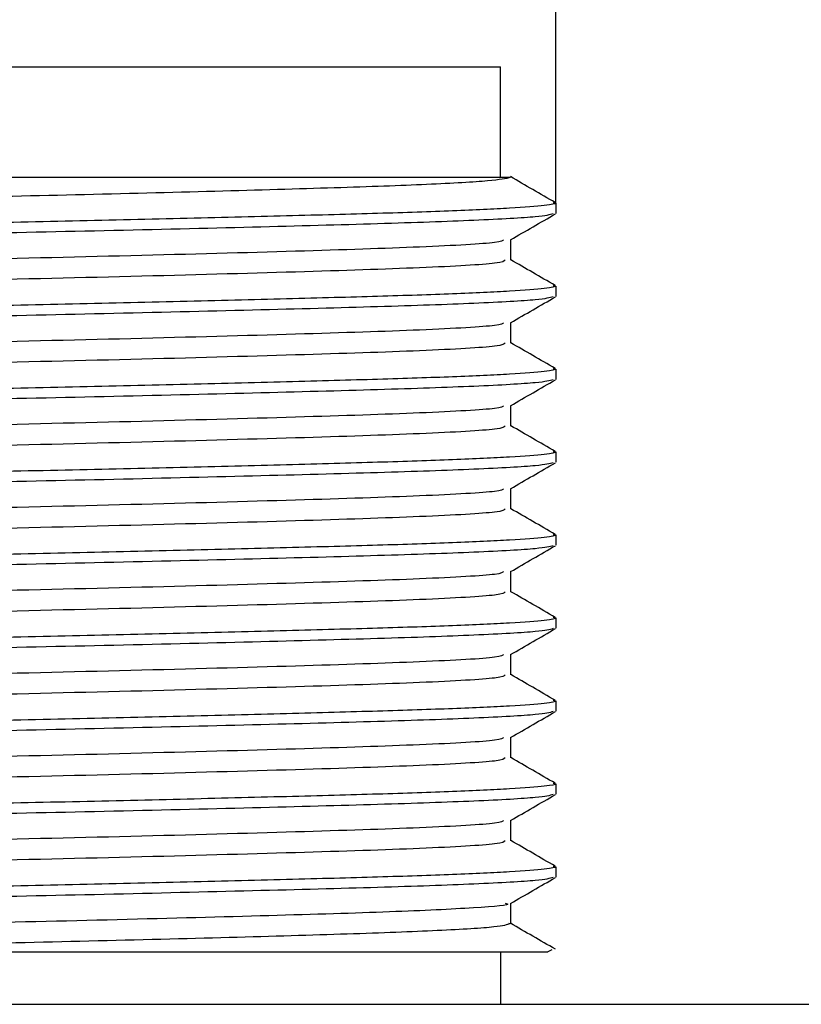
# Model space of a CAD drawing. Header units: millimetres. Extents: x 5 to 418, y 2 to 292.
# Tile 3 of 6: x 286.33 to 289.15, y 90.79 to 94.35. Entities that reach past the tile are written whole.
import ezdxf

# ---------------------------------------------------------------- set-up
doc = ezdxf.new("R2010")
doc.units = ezdxf.units.MM
doc.layers.add('SLD-0', color=7, linetype='Continuous')
doc.styles.add('SLDTEXTSTYLE0', font='TXT', dxfattribs={"width": 0.605})
doc.dimstyles.new('SLDDIMSTYLE2', dxfattribs={"dimtxt": 3.0819824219, "dimasz": 3.302, "dimexe": 0, "dimexo": 0.0625, "dimgap": 0.7704956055, "dimtad": 1, "dimlfac": 5, "dimrnd": 1e-09, "dimzin": 12, "dimdsep": 46, "dimtxsty": 'SLDTEXTSTYLE0', "dimsah": 1, "dimcen": 0.09, "dimadec": 0, "dimazin": 3, "dimtfac": 1, "dimtmove": 0, "dimatfit": 0, "dimfxl": 1, "dimfrac": 2, "dimtolj": 1, "dimtzin": 12, "dimarcsym": 0})

# ---------------------------------------------------------------- blocks, each defined once
blk = doc.blocks.new('_D_5')
at = {"layer": 'SLD-0', "color": 7}
for p, q in [((283.8642826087, 93.5356251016), (283.8642826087, 99.4129883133)), ((288.2642826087, 93.6856251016), (288.2642826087, 99.4129883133)), ((283.8642826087, 98.4129883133), (277.5142826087, 98.4129883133)), ((283.8642826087, 98.4129883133), (288.2642826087, 98.4129883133)), ((288.2642826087, 98.4129883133), (294.6142826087, 98.4129883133))]:
    blk.add_line(p, q, dxfattribs=at)
for points in [[(283.8642826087, 98.4129883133), (280.5622826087, 98.9209883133), (280.5622826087, 97.9049883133)], [(288.2642826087, 98.4129883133), (291.5662826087, 97.9049883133), (291.5662826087, 98.9209883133)]]:
    blk.add_solid(points, dxfattribs=at)
at = {"layer": 'SLD-0', "color": 7, "char_height": 3.175, "attachment_point": 1, "style": 'SLDTEXTSTYLE0'}
for s, insert in [('22', (285.4763195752, 102.505778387)), ('M', (281.9485418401, 102.505778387))]:
    blk.add_mtext(s, dxfattribs=dict(at, insert=insert))

msp = doc.modelspace()

# ---------------------------------------------------------------- linework, layer by layer
at = {"color": 7, "linetype": 'Continuous', "lineweight": 25}
for p, q in [((284.0642826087, 94.1781251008), (288.0642826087, 94.1781251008)), ((288.0642826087, 93.7781251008), (288.0642826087, 94.1781251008)), ((288.2554536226, 93.6874291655), (288.2642826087, 93.6856251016)), ((288.2642826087, 93.6856251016), (288.2642826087, 93.6481251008)), ((288.101902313, 93.4794078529), (288.101902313, 93.5535052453)), ((288.2546436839, 93.3875946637), (288.2642826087, 93.3856251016)), ((288.2642826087, 93.3856251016), (288.2642826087, 93.3481251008)), ((288.101902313, 93.1794078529), (288.101902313, 93.2535052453)), ((288.2546436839, 93.0875946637), (288.2642826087, 93.0856251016)), ((288.2642826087, 93.0856251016), (288.2642826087, 93.0481251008)), ((288.101902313, 92.8794078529), (288.101902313, 92.9535052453)), ((288.2546436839, 92.7875946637), (288.2642826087, 92.7856251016)), ((288.2642826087, 92.7856251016), (288.2642826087, 92.7481251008)), ((288.101902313, 92.5794078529), (288.101902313, 92.6535052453)), ((288.2546436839, 92.4875946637), (288.2642826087, 92.4856251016)), ((288.2642826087, 92.4856251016), (288.2642826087, 92.4481251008)), ((288.101902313, 92.2794078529), (288.101902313, 92.3535052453)), ((288.2546436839, 92.1875946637), (288.2642826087, 92.1856251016)), ((288.2642826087, 92.1856251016), (288.2642826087, 92.1481251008)), ((288.101902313, 91.9794078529), (288.101902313, 92.0535052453)), ((288.2546436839, 91.8875946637), (288.2642826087, 91.8856251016)), ((288.2642826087, 91.8856251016), (288.2642826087, 91.8481251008)), ((288.101902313, 91.6794078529), (288.101902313, 91.7535052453)), ((288.2546436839, 91.5875946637), (288.2642826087, 91.5856251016)), ((288.2642826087, 91.5856251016), (288.2642826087, 91.5481251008)), ((288.101902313, 91.3794078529), (288.101902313, 91.4535052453)), ((288.2546436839, 91.2875946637), (288.2642826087, 91.2856251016)), ((288.2642826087, 91.2856251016), (288.2642826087, 91.2481251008)), ((288.1019026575, 91.0793556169), (288.1019026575, 91.1535043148)), ((288.095018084, 91.0811844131), (288.1016012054, 91.0801567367)), ((288.0642826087, 90.9781251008), (288.0642826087, 90.7881251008)), ((288.249683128, 90.9855970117), (288.2358232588, 90.9781251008)), ((235.1342826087, 90.7881251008), (336.9942826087, 90.7881251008))]:
    msp.add_line(p, q, dxfattribs=at)
for points, knots in [([(288.1011345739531, 93.77812510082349), (288.0827383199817, 93.7740221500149), (288.045695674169, 93.76576045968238), (287.8168016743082, 93.75263698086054), (287.4780570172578, 93.74058209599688), (287.0403722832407, 93.72816171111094), (286.5361061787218, 93.71505945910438), (285.9996575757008, 93.70300776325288), (285.467446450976, 93.69057897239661), (284.976413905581, 93.67747790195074), (284.5589261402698, 93.66543394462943), (284.2484460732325, 93.6529979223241), (284.0627096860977, 93.64101794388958), (284.0474405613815, 93.6339614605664), (284.0410289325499, 93.63099838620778)], [0, 0, 0, 0, 0.0849773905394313, 0.1711102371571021, 0.255501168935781, 0.3404950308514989, 0.426625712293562, 0.5110024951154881, 0.5960127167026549, 0.6821411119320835, 0.766503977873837, 0.8515304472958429, 0.9376564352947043, 1, 1, 1, 1]), ([(288.1011345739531, 93.77812510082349), (288.1004406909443, 93.77812650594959), (288.098962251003, 93.77812949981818), (288.094104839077, 93.77814420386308), (288.0863383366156, 93.77815834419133), (288.0746423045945, 93.77816858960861), (288.0581694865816, 93.77817090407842), (288.0359242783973, 93.77816383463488), (288.0068883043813, 93.77814958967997), (287.9700041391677, 93.77813005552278), (287.8875373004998, 93.77812730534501), (287.7333932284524, 93.77800495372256), (287.4859299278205, 93.77813089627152), (287.1788893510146, 93.77819141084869), (286.8983092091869, 93.778130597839), (286.6590170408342, 93.77811474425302), (286.5240847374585, 93.77807867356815), (286.3908377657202, 93.77805149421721), (286.2602323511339, 93.77804298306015), (286.1329815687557, 93.77807333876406), (286.0494250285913, 93.77810803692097), (286.0083334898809, 93.77812510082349)], [0, 0, 0, 0, 0.018194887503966, 0.0387674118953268, 0.06174315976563, 0.0871435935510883, 0.1149835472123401, 0.145268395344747, 0.1779909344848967, 0.213128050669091, 0.2506372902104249, 0.3807653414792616, 0.5004033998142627, 0.6007756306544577, 0.7495475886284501, 0.794339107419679, 0.8380061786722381, 0.8804607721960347, 0.9216307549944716, 0.961459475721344, 1, 1, 1, 1]), ([(288.2626723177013, 93.68737044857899), (288.235591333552, 93.70301611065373), (288.1814303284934, 93.73430687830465), (288.1272712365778, 93.76559936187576), (288.100192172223, 93.78124532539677)], [0, 0, 0, 0, 0.5000088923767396, 1, 1, 1, 1]), ([(288.2642826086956, 93.68562510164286), (288.2642826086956, 93.68273797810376), (288.2507345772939, 93.67967938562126), (288.1949182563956, 93.67337176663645), (288.1526392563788, 93.67012374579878), (288.040995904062, 93.66362645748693), (287.9716529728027, 93.66037843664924), (287.8107007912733, 93.65407081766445), (287.7191368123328, 93.65101222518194), (287.5206982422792, 93.64523797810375), (287.409974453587, 93.64217938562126), (287.1700860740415, 93.63587176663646), (287.0409516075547, 93.63262374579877), (286.7714207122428, 93.62612645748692), (286.6310759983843, 93.62287843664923), (286.3476389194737, 93.61657081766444), (286.2045998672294, 93.61351222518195), (285.9239653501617, 93.60773797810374), (285.7809262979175, 93.60467938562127), (285.4974892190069, 93.59837176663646), (285.3571445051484, 93.59512374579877), (285.0876136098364, 93.58862645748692), (284.9584791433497, 93.58537843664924), (284.7185907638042, 93.57907081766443), (284.607866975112, 93.57601222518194), (284.4094284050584, 93.57023797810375), (284.3178644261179, 93.56717938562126), (284.1569122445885, 93.56087176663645), (284.0875693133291, 93.55762374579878), (283.9759259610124, 93.55112645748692), (283.9336469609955, 93.54787843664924), (283.8778306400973, 93.54157081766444), (283.8642826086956, 93.53851222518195), (283.8642826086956, 93.53562510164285)], [0, 0, 0, 0, 0.0625000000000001, 0.0625000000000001, 0.1250000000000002, 0.1250000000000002, 0.1875000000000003, 0.1875000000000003, 0.2500000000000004, 0.2500000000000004, 0.3125000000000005, 0.3125000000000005, 0.3750000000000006, 0.3750000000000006, 0.4375000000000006, 0.4375000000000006, 0.5000000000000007, 0.5000000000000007, 0.5625000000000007, 0.5625000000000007, 0.6250000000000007, 0.6250000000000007, 0.6875000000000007, 0.6875000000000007, 0.7500000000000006, 0.7500000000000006, 0.8125000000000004, 0.8125000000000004, 0.8750000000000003, 0.8750000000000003, 0.9375000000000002, 0.9375000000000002, 1, 1, 1, 1]), ([(288.2553532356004, 93.64664523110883), (288.2421122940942, 93.64308457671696), (288.2135547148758, 93.63540508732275), (287.9891415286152, 93.62282948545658), (287.6382110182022, 93.61062581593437), (287.1768838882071, 93.59841783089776), (286.640240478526, 93.58533222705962), (286.0642796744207, 93.57312508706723), (285.4883365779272, 93.56091803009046), (284.9516394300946, 93.54783217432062), (284.490506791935, 93.53562510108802), (284.1388499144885, 93.52341802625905), (283.907842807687, 93.51033217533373), (283.8787190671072, 93.50217069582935), (283.8642826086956, 93.49812510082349)], [0, 0, 0, 0, 0.0736045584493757, 0.15874762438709, 0.2424366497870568, 0.3261256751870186, 0.4112687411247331, 0.4949577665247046, 0.5786467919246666, 0.6637898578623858, 0.7474788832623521, 0.8311679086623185, 0.9163109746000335, 0.9999999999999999, 0.9999999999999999, 0.9999999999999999, 0.9999999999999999]), ([(288.1007209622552, 93.55282268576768), (288.1278036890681, 93.56847067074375), (288.1819703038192, 93.5997673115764), (288.2361365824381, 93.63106188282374), (288.2632203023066, 93.64670950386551)], [0, 0, 0, 0, 0.4999892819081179, 1, 1, 1, 1]), ([(288.0752894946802, 93.55273195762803), (288.0720155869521, 93.54952622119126), (288.0634629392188, 93.54115166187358), (287.8005374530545, 93.5264424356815), (287.3439989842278, 93.51149892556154), (286.7407644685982, 93.49501350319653), (286.0643021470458, 93.47937520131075), (285.3877222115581, 93.46373629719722), (284.7848418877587, 93.4472526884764), (284.3270162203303, 93.43230258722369), (284.0580136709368, 93.41702836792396), (284.0508350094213, 93.40812696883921), (284.0478202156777, 93.40438868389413)], [0, 0, 0, 0, 0.0668989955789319, 0.1747647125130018, 0.2803301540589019, 0.3879043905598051, 0.4944001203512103, 0.6008958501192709, 0.7084700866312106, 0.8140355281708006, 0.9219012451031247, 1, 1, 1, 1]), ([(288.080745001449, 93.47936151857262), (288.0777302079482, 93.47562323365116), (288.0705515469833, 93.46672183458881), (287.8015489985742, 93.4514476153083), (287.3437233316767, 93.43649751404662), (286.7408430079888, 93.4200139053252), (286.064263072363, 93.40437500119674), (285.3878007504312, 93.3887366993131), (284.7845662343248, 93.37225127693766), (284.328027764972, 93.35730776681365), (284.0651022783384, 93.34259854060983), (284.0565496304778, 93.3342239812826), (284.053275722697, 93.33101824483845)], [0, 0, 0, 0, 0.0780987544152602, 0.1859644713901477, 0.2915299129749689, 0.3991041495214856, 0.5055998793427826, 0.6120956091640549, 0.7196698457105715, 0.8252352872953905, 0.933101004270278, 1, 1, 1, 1]), ([(288.2623628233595, 93.38753211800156), (288.2352804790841, 93.40317867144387), (288.1817924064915, 93.43408087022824), (288.1283068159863, 93.46498490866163), (288.1019023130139, 93.48024146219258)], [0, 0, 0, 0, 0.506324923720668, 1, 1, 1, 1]), ([(288.2642826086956, 93.38562510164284), (288.2642826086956, 93.38273797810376), (288.2507345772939, 93.37967938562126), (288.1949182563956, 93.37337176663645), (288.1526392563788, 93.37012374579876), (288.040995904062, 93.36362645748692), (287.9716529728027, 93.36037843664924), (287.8107007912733, 93.35407081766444), (287.7191368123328, 93.35101222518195), (287.5206982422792, 93.34523797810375), (287.409974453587, 93.34217938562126), (287.1700860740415, 93.33587176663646), (287.0409516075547, 93.33262374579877), (286.7714207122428, 93.32612645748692), (286.6310759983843, 93.32287843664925), (286.3476389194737, 93.31657081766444), (286.2045998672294, 93.31351222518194), (285.9239653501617, 93.30773797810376), (285.7809262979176, 93.30467938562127), (285.4974892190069, 93.29837176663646), (285.3571445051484, 93.29512374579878), (285.0876136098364, 93.28862645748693), (284.9584791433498, 93.28537843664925), (284.7185907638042, 93.27907081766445), (284.607866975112, 93.27601222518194), (284.4094284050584, 93.27023797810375), (284.3178644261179, 93.26717938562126), (284.1569122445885, 93.26087176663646), (284.0875693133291, 93.25762374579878), (283.9759259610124, 93.25112645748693), (283.9336469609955, 93.24787843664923), (283.8778306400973, 93.24157081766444), (283.8642826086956, 93.23851222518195), (283.8642826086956, 93.23562510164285)], [0, 0, 0, 0, 0.0625, 0.0625, 0.125, 0.125, 0.1875, 0.1875, 0.2500000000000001, 0.2500000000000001, 0.3125000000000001, 0.3125000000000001, 0.3750000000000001, 0.3750000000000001, 0.4375000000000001, 0.4375000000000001, 0.5000000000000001, 0.5000000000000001, 0.5625000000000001, 0.5625000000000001, 0.6250000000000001, 0.6250000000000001, 0.6875000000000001, 0.6875000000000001, 0.7500000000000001, 0.7500000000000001, 0.8125000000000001, 0.8125000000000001, 0.8750000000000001, 0.8750000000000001, 0.9375000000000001, 0.9375000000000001, 1, 1, 1, 1]), ([(288.2553532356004, 93.34664523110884), (288.2421122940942, 93.34308457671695), (288.2135547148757, 93.33540508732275), (287.9891415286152, 93.3228294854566), (287.6382110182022, 93.31062581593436), (287.1768838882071, 93.29841783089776), (286.640240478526, 93.28533222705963), (286.0642796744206, 93.27312508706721), (285.4883365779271, 93.26091803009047), (284.9516394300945, 93.24783217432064), (284.490506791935, 93.23562510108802), (284.1388499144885, 93.22341802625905), (283.907842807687, 93.21033217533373), (283.8787190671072, 93.20217069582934), (283.8642826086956, 93.19812510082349)], [0, 0, 0, 0, 0.0736045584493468, 0.1587476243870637, 0.2424366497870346, 0.3261256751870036, 0.4112687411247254, 0.4949577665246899, 0.5786467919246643, 0.6637898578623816, 0.7474788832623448, 0.8311679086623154, 0.9163109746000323, 1, 1, 1, 1]), ([(288.1007209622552, 93.2528226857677), (288.1278036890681, 93.26847067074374), (288.1819703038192, 93.29976731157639), (288.2361365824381, 93.33106188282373), (288.2632203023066, 93.34670950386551)], [0, 0, 0, 0, 0.4999892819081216, 1, 1, 1, 1]), ([(288.0752894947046, 93.2527319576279), (288.0720155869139, 93.24952622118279), (288.0634629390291, 93.24115166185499), (287.8005374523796, 93.22644243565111), (287.3439989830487, 93.21149892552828), (286.7407644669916, 93.19501350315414), (286.0643021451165, 93.17937520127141), (285.3877222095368, 93.1637362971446), (284.7848418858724, 93.14725268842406), (284.3270162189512, 93.13230258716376), (284.0580136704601, 93.11702836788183), (284.050835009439, 93.10812696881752), (284.0478202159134, 93.10438868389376)], [0, 0, 0, 0, 0.0668989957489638, 0.1747647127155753, 0.2803301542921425, 0.3879043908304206, 0.4944001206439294, 0.6008958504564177, 0.7084700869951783, 0.8140355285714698, 0.9219012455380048, 1, 1, 1, 1]), ([(288.080745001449, 93.17936151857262), (288.0777302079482, 93.17562323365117), (288.0705515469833, 93.16672183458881), (287.8015489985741, 93.1514476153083), (287.3437233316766, 93.13649751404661), (286.7408430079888, 93.1200139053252), (286.064263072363, 93.10437500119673), (285.3878007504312, 93.08873669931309), (284.7845662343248, 93.07225127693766), (284.328027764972, 93.05730776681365), (284.0651022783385, 93.04259854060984), (284.0565496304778, 93.03422398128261), (284.053275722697, 93.03101824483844)], [0, 0, 0, 0, 0.078098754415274, 0.1859644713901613, 0.2915299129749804, 0.3991041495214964, 0.5055998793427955, 0.6120956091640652, 0.7196698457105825, 0.8252352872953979, 0.9331010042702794, 1, 1, 1, 1]), ([(288.2623628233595, 93.08753211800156), (288.2352804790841, 93.10317867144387), (288.1817924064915, 93.13408087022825), (288.1283068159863, 93.16498490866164), (288.1019023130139, 93.18024146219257)], [0, 0, 0, 0, 0.5063249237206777, 0.9999999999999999, 0.9999999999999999, 0.9999999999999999, 0.9999999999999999]), ([(288.2642826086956, 93.08562510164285), (288.2642826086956, 93.08273797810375), (288.2507345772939, 93.07967938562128), (288.1949182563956, 93.07337176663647), (288.1526392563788, 93.07012374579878), (288.040995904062, 93.06362645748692), (287.9716529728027, 93.06037843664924), (287.8107007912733, 93.05407081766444), (287.7191368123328, 93.05101222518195), (287.5206982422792, 93.04523797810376), (287.409974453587, 93.04217938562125), (287.1700860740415, 93.03587176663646), (287.0409516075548, 93.03262374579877), (286.7714207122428, 93.02612645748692), (286.6310759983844, 93.02287843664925), (286.3476389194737, 93.01657081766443), (286.2045998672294, 93.01351222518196), (285.9239653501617, 93.00773797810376), (285.7809262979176, 93.00467938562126), (285.4974892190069, 92.99837176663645), (285.3571445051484, 92.99512374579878), (285.0876136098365, 92.98862645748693), (284.9584791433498, 92.98537843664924), (284.7185907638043, 92.97907081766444), (284.607866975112, 92.97601222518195), (284.4094284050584, 92.97023797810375), (284.3178644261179, 92.96717938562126), (284.1569122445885, 92.96087176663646), (284.0875693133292, 92.95762374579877), (283.9759259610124, 92.95112645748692), (283.9336469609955, 92.94787843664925), (283.8778306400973, 92.94157081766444), (283.8642826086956, 92.93851222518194), (283.8642826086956, 92.93562510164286)], [0, 0, 0, 0, 0.0625, 0.0625, 0.1249999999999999, 0.1249999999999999, 0.1875, 0.1875, 0.25, 0.25, 0.3125, 0.3125, 0.3750000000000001, 0.3750000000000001, 0.4375000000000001, 0.4375000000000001, 0.5000000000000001, 0.5000000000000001, 0.5625000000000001, 0.5625000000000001, 0.6250000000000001, 0.6250000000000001, 0.6875000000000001, 0.6875000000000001, 0.7500000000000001, 0.7500000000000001, 0.8125000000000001, 0.8125000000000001, 0.875, 0.875, 0.9375, 0.9375, 1, 1, 1, 1]), ([(288.2553532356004, 93.04664523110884), (288.2421122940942, 93.04308457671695), (288.2135547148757, 93.03540508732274), (287.9891415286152, 93.0228294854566), (287.6382110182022, 93.01062581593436), (287.1768838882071, 92.99841783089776), (286.640240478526, 92.98533222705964), (286.0642796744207, 92.97312508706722), (285.4883365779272, 92.96091803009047), (284.9516394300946, 92.94783217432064), (284.4905067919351, 92.93562510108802), (284.1388499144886, 92.92341802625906), (283.907842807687, 92.91033217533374), (283.8787190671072, 92.90217069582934), (283.8642826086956, 92.89812510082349)], [0, 0, 0, 0, 0.0736045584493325, 0.1587476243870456, 0.2424366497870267, 0.326125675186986, 0.4112687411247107, 0.4949577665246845, 0.5786467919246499, 0.6637898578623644, 0.747478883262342, 0.8311679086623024, 0.9163109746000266, 1, 1, 1, 1]), ([(288.1007209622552, 92.9528226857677), (288.1278036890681, 92.96847067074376), (288.1819703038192, 92.9997673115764), (288.2361365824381, 93.03106188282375), (288.2632203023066, 93.04670950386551)], [0, 0, 0, 0, 0.4999892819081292, 1, 1, 1, 1]), ([(288.0752894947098, 92.95273195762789), (288.0720155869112, 92.94952622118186), (288.0634629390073, 92.9411516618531), (287.8005374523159, 92.92644243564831), (287.3439989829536, 92.9114989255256), (286.7407644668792, 92.89501350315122), (286.0643021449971, 92.87937520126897), (285.3877222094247, 92.86373629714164), (284.7848418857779, 92.84725268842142), (284.3270162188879, 92.832302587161), (284.0580136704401, 92.81702836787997), (284.0508350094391, 92.80812696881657), (284.0478202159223, 92.80438868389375)], [0, 0, 0, 0, 0.0668989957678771, 0.1747647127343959, 0.2803301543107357, 0.3879043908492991, 0.4944001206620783, 0.6008958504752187, 0.7084700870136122, 0.8140355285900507, 0.9219012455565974, 1, 1, 1, 1]), ([(288.080745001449, 92.87936151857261), (288.0777302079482, 92.87562323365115), (288.0705515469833, 92.86672183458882), (287.801548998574, 92.85144761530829), (287.3437233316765, 92.8364975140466), (286.7408430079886, 92.8200139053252), (286.0642630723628, 92.80437500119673), (285.3878007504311, 92.78873669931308), (284.7845662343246, 92.77225127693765), (284.3280277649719, 92.75730776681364), (284.0651022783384, 92.74259854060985), (284.0565496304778, 92.7342239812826), (284.0532757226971, 92.73101824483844)], [0, 0, 0, 0, 0.0780987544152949, 0.1859644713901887, 0.2915299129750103, 0.3991041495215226, 0.5055998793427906, 0.6120956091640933, 0.7196698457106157, 0.8252352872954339, 0.933101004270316, 1, 1, 1, 1]), ([(288.2623628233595, 92.78753211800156), (288.2352804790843, 92.80317867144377), (288.1817924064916, 92.83408087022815), (288.1283068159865, 92.86498490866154), (288.1019023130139, 92.88024146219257)], [0, 0, 0, 0, 0.5063249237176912, 0.9999999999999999, 0.9999999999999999, 0.9999999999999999, 0.9999999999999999]), ([(288.2642826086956, 92.78562510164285), (288.2642826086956, 92.78273797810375), (288.2507345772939, 92.77967938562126), (288.1949182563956, 92.77337176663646), (288.1526392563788, 92.77012374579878), (288.040995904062, 92.76362645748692), (287.9716529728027, 92.76037843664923), (287.8107007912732, 92.75407081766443), (287.7191368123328, 92.75101222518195), (287.5206982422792, 92.74523797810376), (287.4099744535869, 92.74217938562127), (287.1700860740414, 92.73587176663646), (287.0409516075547, 92.73262374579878), (286.7714207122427, 92.72612645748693), (286.6310759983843, 92.72287843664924), (286.3476389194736, 92.71657081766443), (286.2045998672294, 92.71351222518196), (285.9239653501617, 92.70773797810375), (285.7809262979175, 92.70467938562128), (285.4974892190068, 92.69837176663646), (285.3571445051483, 92.69512374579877), (285.0876136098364, 92.68862645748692), (284.9584791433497, 92.68537843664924), (284.7185907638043, 92.67907081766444), (284.607866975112, 92.67601222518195), (284.4094284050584, 92.67023797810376), (284.3178644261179, 92.66717938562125), (284.1569122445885, 92.66087176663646), (284.0875693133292, 92.65762374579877), (283.9759259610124, 92.65112645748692), (283.9336469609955, 92.64787843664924), (283.8778306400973, 92.64157081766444), (283.8642826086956, 92.63851222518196), (283.8642826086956, 92.63562510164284)], [0, 0, 0, 0, 0.0625, 0.0625, 0.1250000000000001, 0.1250000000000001, 0.1875000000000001, 0.1875000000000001, 0.2500000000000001, 0.2500000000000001, 0.3125000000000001, 0.3125000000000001, 0.3750000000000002, 0.3750000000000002, 0.4375000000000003, 0.4375000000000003, 0.5000000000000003, 0.5000000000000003, 0.5625000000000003, 0.5625000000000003, 0.6250000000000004, 0.6250000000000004, 0.6875000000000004, 0.6875000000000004, 0.7500000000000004, 0.7500000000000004, 0.8125000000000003, 0.8125000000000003, 0.8750000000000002, 0.8750000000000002, 0.9375000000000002, 0.9375000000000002, 1, 1, 1, 1]), ([(288.2553532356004, 92.74664523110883), (288.2421122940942, 92.74308457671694), (288.2135547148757, 92.73540508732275), (287.9891415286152, 92.72282948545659), (287.6382110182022, 92.71062581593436), (287.176883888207, 92.69841783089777), (286.640240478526, 92.68533222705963), (286.0642796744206, 92.6731250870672), (285.4883365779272, 92.66091803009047), (284.9516394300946, 92.64783217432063), (284.490506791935, 92.63562510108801), (284.1388499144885, 92.62341802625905), (283.907842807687, 92.61033217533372), (283.8787190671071, 92.60217069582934), (283.8642826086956, 92.5981251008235)], [0, 0, 0, 0, 0.0736045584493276, 0.1587476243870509, 0.2424366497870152, 0.3261256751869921, 0.411268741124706, 0.4949577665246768, 0.5786467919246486, 0.6637898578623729, 0.747478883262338, 0.8311679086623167, 0.9163109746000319, 1, 1, 1, 1]), ([(288.1007209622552, 92.65282268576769), (288.1278036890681, 92.66847067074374), (288.1819703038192, 92.6997673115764), (288.2361365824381, 92.73106188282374), (288.2632203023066, 92.7467095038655)], [0, 0, 0, 0, 0.4999892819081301, 1, 1, 1, 1]), ([(288.0752894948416, 92.65273195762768), (288.0720155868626, 92.64952622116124), (288.0634629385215, 92.64115166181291), (287.8005374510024, 92.62644243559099), (287.3439989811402, 92.61149892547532), (286.7407644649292, 92.59501350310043), (286.0643021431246, 92.5793752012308), (285.3877222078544, 92.56373629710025), (284.784841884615, 92.54725268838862), (284.3270162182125, 92.53230258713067), (284.0580136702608, 92.51702836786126), (284.0508350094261, 92.50812696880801), (284.0478202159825, 92.5043886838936)], [0, 0, 0, 0, 0.0668989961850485, 0.1747647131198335, 0.280330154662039, 0.3879043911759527, 0.4944001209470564, 0.6008958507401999, 0.7084700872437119, 0.8140355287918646, 0.9219012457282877, 1, 1, 1, 1]), ([(288.080745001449, 92.57936151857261), (288.0777302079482, 92.57562323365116), (288.0705515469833, 92.5667218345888), (287.801548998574, 92.55144761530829), (287.3437233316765, 92.5364975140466), (286.7408430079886, 92.52001390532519), (286.0642630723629, 92.50437500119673), (285.3878007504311, 92.48873669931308), (284.7845662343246, 92.47225127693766), (284.3280277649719, 92.45730776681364), (284.0651022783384, 92.44259854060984), (284.0565496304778, 92.43422398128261), (284.0532757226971, 92.43101824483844)], [0, 0, 0, 0, 0.0780987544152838, 0.1859644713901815, 0.291529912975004, 0.3991041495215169, 0.5055998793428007, 0.6120956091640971, 0.7196698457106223, 0.8252352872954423, 0.9331010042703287, 1, 1, 1, 1]), ([(288.2623628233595, 92.48753211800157), (288.2352804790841, 92.50317867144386), (288.1817924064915, 92.53408087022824), (288.1283068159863, 92.56498490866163), (288.1019023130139, 92.58024146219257)], [0, 0, 0, 0, 0.506324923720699, 1, 1, 1, 1]), ([(288.2642826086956, 92.48562510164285), (288.2642826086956, 92.48273797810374), (288.2507345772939, 92.47967938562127), (288.1949182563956, 92.47337176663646), (288.1526392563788, 92.47012374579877), (288.040995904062, 92.46362645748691), (287.9716529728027, 92.46037843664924), (287.8107007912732, 92.45407081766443), (287.7191368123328, 92.45101222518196), (287.5206982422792, 92.44523797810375), (287.4099744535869, 92.44217938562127), (287.1700860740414, 92.43587176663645), (287.0409516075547, 92.43262374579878), (286.7714207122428, 92.42612645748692), (286.6310759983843, 92.42287843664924), (286.3476389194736, 92.41657081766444), (286.2045998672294, 92.41351222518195), (285.9239653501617, 92.40773797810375), (285.7809262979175, 92.40467938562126), (285.4974892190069, 92.39837176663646), (285.3571445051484, 92.39512374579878), (285.0876136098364, 92.38862645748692), (284.9584791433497, 92.38537843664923), (284.7185907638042, 92.37907081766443), (284.607866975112, 92.37601222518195), (284.4094284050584, 92.37023797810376), (284.3178644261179, 92.36717938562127), (284.1569122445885, 92.36087176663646), (284.0875693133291, 92.35762374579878), (283.9759259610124, 92.35112645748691), (283.9336469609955, 92.34787843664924), (283.8778306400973, 92.34157081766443), (283.8642826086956, 92.33851222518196), (283.8642826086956, 92.33562510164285)], [0, 0, 0, 0, 0.0625, 0.0625, 0.125, 0.125, 0.1874999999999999, 0.1874999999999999, 0.2499999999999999, 0.2499999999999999, 0.3124999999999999, 0.3124999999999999, 0.3749999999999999, 0.3749999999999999, 0.4374999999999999, 0.4374999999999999, 0.5, 0.5, 0.5625, 0.5625, 0.625, 0.625, 0.6875000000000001, 0.6875000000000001, 0.75, 0.75, 0.8125, 0.8125, 0.875, 0.875, 0.9375, 0.9375, 1, 1, 1, 1]), ([(288.2553532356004, 92.44664523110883), (288.2421122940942, 92.44308457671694), (288.2135547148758, 92.43540508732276), (287.9891415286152, 92.42282948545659), (287.6382110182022, 92.41062581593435), (287.1768838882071, 92.39841783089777), (286.6402404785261, 92.38533222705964), (286.0642796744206, 92.37312508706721), (285.4883365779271, 92.36091803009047), (284.9516394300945, 92.34783217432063), (284.490506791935, 92.33562510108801), (284.1388499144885, 92.32341802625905), (283.907842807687, 92.31033217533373), (283.8787190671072, 92.30217069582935), (283.8642826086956, 92.2981251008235)], [0, 0, 0, 0, 0.0736045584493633, 0.1587476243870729, 0.2424366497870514, 0.3261256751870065, 0.4112687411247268, 0.494957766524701, 0.5786467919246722, 0.6637898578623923, 0.7474788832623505, 0.8311679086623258, 0.9163109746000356, 1, 1, 1, 1]), ([(288.1007209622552, 92.35282268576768), (288.1278036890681, 92.36847067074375), (288.1819703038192, 92.3997673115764), (288.2361365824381, 92.43106188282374), (288.2632203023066, 92.4467095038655)], [0, 0, 0, 0, 0.4999892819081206, 1, 1, 1, 1]), ([(288.0752894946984, 92.3527319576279), (288.0720155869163, 92.34952622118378), (288.0634629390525, 92.34115166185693), (287.8005374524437, 92.32644243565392), (287.3439989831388, 92.31149892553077), (286.7407644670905, 92.29501350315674), (286.0643021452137, 92.27937520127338), (285.3877222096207, 92.26373629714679), (284.7848418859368, 92.24725268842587), (284.3270162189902, 92.2323025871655), (284.0580136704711, 92.21702836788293), (284.0508350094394, 92.20812696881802), (284.0478202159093, 92.20438868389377)], [0, 0, 0, 0, 0.0668989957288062, 0.1747647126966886, 0.2803301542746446, 0.3879043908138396, 0.4944001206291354, 0.6008958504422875, 0.7084700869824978, 0.8140355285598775, 0.9219012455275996, 1, 1, 1, 1]), ([(288.080745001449, 92.27936151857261), (288.0777302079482, 92.27562323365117), (288.0705515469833, 92.26672183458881), (287.8015489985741, 92.25144761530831), (287.3437233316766, 92.23649751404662), (286.7408430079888, 92.22001390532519), (286.064263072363, 92.20437500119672), (285.3878007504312, 92.18873669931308), (284.7845662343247, 92.17225127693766), (284.328027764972, 92.15730776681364), (284.0651022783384, 92.14259854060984), (284.0565496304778, 92.13422398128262), (284.0532757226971, 92.13101824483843)], [0, 0, 0, 0, 0.0780987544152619, 0.1859644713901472, 0.2915299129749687, 0.3991041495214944, 0.5055998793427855, 0.6120956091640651, 0.71966984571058, 0.8252352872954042, 0.9331010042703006, 1, 1, 1, 1]), ([(288.2623628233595, 92.18753211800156), (288.2352804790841, 92.20317867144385), (288.1817924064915, 92.23408087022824), (288.1283068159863, 92.26498490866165), (288.1019023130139, 92.28024146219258)], [0, 0, 0, 0, 0.5063249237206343, 1, 1, 1, 1]), ([(288.2642826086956, 92.18562510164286), (288.2642826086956, 92.18273797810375), (288.2507345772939, 92.17967938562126), (288.1949182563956, 92.17337176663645), (288.1526392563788, 92.17012374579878), (288.0409959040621, 92.16362645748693), (287.9716529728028, 92.16037843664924), (287.8107007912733, 92.15407081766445), (287.7191368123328, 92.15101222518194), (287.5206982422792, 92.14523797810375), (287.409974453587, 92.14217938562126), (287.1700860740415, 92.13587176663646), (287.0409516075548, 92.13262374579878), (286.7714207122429, 92.12612645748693), (286.6310759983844, 92.12287843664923), (286.3476389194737, 92.11657081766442), (286.2045998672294, 92.11351222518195), (285.9239653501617, 92.10773797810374), (285.7809262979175, 92.10467938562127), (285.4974892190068, 92.09837176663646), (285.3571445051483, 92.09512374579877), (285.0876136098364, 92.08862645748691), (284.9584791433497, 92.08537843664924), (284.7185907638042, 92.07907081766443), (284.607866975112, 92.07601222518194), (284.4094284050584, 92.07023797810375), (284.3178644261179, 92.06717938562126), (284.1569122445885, 92.06087176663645), (284.0875693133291, 92.05762374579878), (283.9759259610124, 92.05112645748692), (283.9336469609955, 92.04787843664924), (283.8778306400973, 92.04157081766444), (283.8642826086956, 92.03851222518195), (283.8642826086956, 92.03562510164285)], [0, 0, 0, 0, 0.0625, 0.0625, 0.125, 0.125, 0.1875, 0.1875, 0.25, 0.25, 0.3125, 0.3125, 0.375, 0.375, 0.4375, 0.4375, 0.5, 0.5, 0.5625, 0.5625, 0.625, 0.625, 0.6875, 0.6875, 0.75, 0.75, 0.8125, 0.8125, 0.875, 0.875, 0.9375, 0.9375, 1, 1, 1, 1]), ([(288.2553532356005, 92.14664523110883), (288.2421122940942, 92.14308457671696), (288.2135547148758, 92.13540508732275), (287.9891415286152, 92.12282948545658), (287.6382110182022, 92.11062581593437), (287.176883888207, 92.09841783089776), (286.640240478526, 92.08533222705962), (286.0642796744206, 92.07312508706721), (285.4883365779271, 92.06091803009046), (284.9516394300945, 92.04783217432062), (284.490506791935, 92.03562510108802), (284.1388499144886, 92.02341802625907), (283.907842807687, 92.01033217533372), (283.8787190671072, 92.00217069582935), (283.8642826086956, 91.99812510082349)], [0, 0, 0, 0, 0.0736045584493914, 0.1587476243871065, 0.2424366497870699, 0.3261256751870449, 0.4112687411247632, 0.4949577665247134, 0.5786467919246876, 0.6637898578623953, 0.7474788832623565, 0.8311679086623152, 0.9163109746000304, 1, 1, 1, 1]), ([(288.1007209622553, 92.0528226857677), (288.1278036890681, 92.06847067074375), (288.1819703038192, 92.0997673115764), (288.2361365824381, 92.13106188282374), (288.2632203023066, 92.14670950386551)], [0, 0, 0, 0, 0.4999892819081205, 1, 1, 1, 1]), ([(288.0752894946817, 92.05273195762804), (288.0720155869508, 92.0495262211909), (288.0634629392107, 92.04115166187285), (287.8005374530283, 92.02644243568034), (287.3439989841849, 92.01149892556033), (286.7407644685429, 91.99501350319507), (286.0643021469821, 91.97937520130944), (285.3877222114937, 91.96373629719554), (284.7848418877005, 91.94725268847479), (284.3270162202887, 91.93230258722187), (284.0580136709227, 91.91702836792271), (284.0508350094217, 91.90812696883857), (284.0478202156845, 91.90438868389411)], [0, 0, 0, 0, 0.0668989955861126, 0.1747647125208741, 0.2803301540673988, 0.3879043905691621, 0.4944001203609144, 0.6008958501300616, 0.7084700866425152, 0.8140355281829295, 0.9219012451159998, 1, 1, 1, 1]), ([(288.080745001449, 91.97936151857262), (288.0777302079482, 91.97562323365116), (288.0705515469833, 91.96672183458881), (287.8015489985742, 91.9514476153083), (287.3437233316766, 91.93649751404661), (286.7408430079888, 91.92001390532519), (286.064263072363, 91.90437500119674), (285.3878007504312, 91.88873669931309), (284.7845662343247, 91.87225127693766), (284.328027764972, 91.85730776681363), (284.0651022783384, 91.84259854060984), (284.0565496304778, 91.8342239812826), (284.0532757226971, 91.83101824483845)], [0, 0, 0, 0, 0.0780987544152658, 0.185964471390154, 0.291529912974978, 0.3991041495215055, 0.5055998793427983, 0.6120956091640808, 0.7196698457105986, 0.825235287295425, 0.9331010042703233, 1, 1, 1, 1]), ([(288.2623628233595, 91.88753211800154), (288.2352804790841, 91.90317867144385), (288.1817924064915, 91.93408087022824), (288.1283068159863, 91.96498490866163), (288.1019023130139, 91.98024146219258)], [0, 0, 0, 0, 0.5063249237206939, 0.9999999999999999, 0.9999999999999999, 0.9999999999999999, 0.9999999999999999]), ([(288.2642826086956, 91.88562510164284), (288.2642826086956, 91.88273797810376), (288.2507345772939, 91.87967938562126), (288.1949182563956, 91.87337176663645), (288.1526392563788, 91.87012374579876), (288.040995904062, 91.86362645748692), (287.9716529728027, 91.86037843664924), (287.8107007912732, 91.85407081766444), (287.7191368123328, 91.85101222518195), (287.5206982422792, 91.84523797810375), (287.4099744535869, 91.84217938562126), (287.1700860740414, 91.83587176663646), (287.0409516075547, 91.83262374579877), (286.7714207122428, 91.82612645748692), (286.6310759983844, 91.82287843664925), (286.3476389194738, 91.81657081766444), (286.2045998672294, 91.81351222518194), (285.9239653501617, 91.80773797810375), (285.7809262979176, 91.80467938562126), (285.4974892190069, 91.79837176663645), (285.3571445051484, 91.79512374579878), (285.0876136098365, 91.78862645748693), (284.9584791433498, 91.78537843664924), (284.7185907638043, 91.77907081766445), (284.607866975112, 91.77601222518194), (284.4094284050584, 91.77023797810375), (284.3178644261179, 91.76717938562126), (284.1569122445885, 91.76087176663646), (284.0875693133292, 91.75762374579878), (283.9759259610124, 91.75112645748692), (283.9336469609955, 91.74787843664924), (283.8778306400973, 91.74157081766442), (283.8642826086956, 91.73851222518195), (283.8642826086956, 91.73562510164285)], [0, 0, 0, 0, 0.0625, 0.0625, 0.125, 0.125, 0.1875, 0.1875, 0.25, 0.25, 0.3125, 0.3125, 0.375, 0.375, 0.4375, 0.4375, 0.5, 0.5, 0.5625, 0.5625, 0.625, 0.625, 0.6875, 0.6875, 0.75, 0.75, 0.8125, 0.8125, 0.875, 0.875, 0.9375, 0.9375, 1, 1, 1, 1]), ([(288.2553532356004, 91.84664523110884), (288.2421122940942, 91.84308457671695), (288.2135547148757, 91.83540508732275), (287.9891415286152, 91.82282948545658), (287.6382110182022, 91.81062581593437), (287.1768838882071, 91.79841783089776), (286.6402404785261, 91.78533222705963), (286.0642796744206, 91.77312508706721), (285.4883365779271, 91.76091803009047), (284.9516394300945, 91.74783217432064), (284.490506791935, 91.73562510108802), (284.1388499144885, 91.72341802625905), (283.907842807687, 91.71033217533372), (283.8787190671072, 91.70217069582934), (283.8642826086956, 91.69812510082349)], [0, 0, 0, 0, 0.0736045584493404, 0.1587476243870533, 0.2424366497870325, 0.3261256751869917, 0.4112687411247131, 0.4949577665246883, 0.5786467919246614, 0.6637898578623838, 0.7474788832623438, 0.8311679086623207, 0.9163109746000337, 0.9999999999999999, 0.9999999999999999, 0.9999999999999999, 0.9999999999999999]), ([(288.1007209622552, 91.7528226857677), (288.1278036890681, 91.76847067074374), (288.1819703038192, 91.79976731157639), (288.2361365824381, 91.83106188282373), (288.2632203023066, 91.8467095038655)], [0, 0, 0, 0, 0.4999892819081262, 1, 1, 1, 1]), ([(288.0752894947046, 91.7527319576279), (288.0720155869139, 91.74952622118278), (288.063462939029, 91.74115166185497), (287.800537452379, 91.7264424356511), (287.3439989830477, 91.71149892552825), (286.7407644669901, 91.69501350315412), (286.0643021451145, 91.67937520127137), (285.3877222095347, 91.66373629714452), (284.7848418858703, 91.647252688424), (284.3270162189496, 91.63230258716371), (284.0580136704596, 91.61702836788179), (284.050835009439, 91.60812696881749), (284.0478202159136, 91.60438868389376)], [0, 0, 0, 0, 0.0668989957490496, 0.1747647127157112, 0.2803301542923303, 0.387904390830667, 0.4944001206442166, 0.6008958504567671, 0.7084700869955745, 0.8140355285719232, 0.92190124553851, 1, 1, 1, 1]), ([(288.080745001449, 91.67936151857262), (288.0777302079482, 91.67562323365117), (288.0705515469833, 91.66672183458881), (287.8015489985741, 91.6514476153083), (287.3437233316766, 91.63649751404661), (286.7408430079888, 91.6200139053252), (286.064263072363, 91.60437500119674), (285.3878007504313, 91.58873669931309), (284.7845662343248, 91.57225127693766), (284.328027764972, 91.55730776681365), (284.0651022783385, 91.54259854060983), (284.0565496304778, 91.5342239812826), (284.053275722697, 91.53101824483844)], [0, 0, 0, 0, 0.0780987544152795, 0.1859644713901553, 0.2915299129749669, 0.3991041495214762, 0.5055998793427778, 0.6120956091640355, 0.7196698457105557, 0.8252352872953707, 0.9331010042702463, 1, 1, 1, 1]), ([(288.2623628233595, 91.58753211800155), (288.2352804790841, 91.60317867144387), (288.1817924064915, 91.63408087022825), (288.1283068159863, 91.66498490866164), (288.1019023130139, 91.68024146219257)], [0, 0, 0, 0, 0.5063249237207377, 1, 1, 1, 1]), ([(288.2642826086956, 91.58562510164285), (288.2642826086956, 91.58273797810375), (288.2507345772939, 91.57967938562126), (288.1949182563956, 91.57337176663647), (288.1526392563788, 91.57012374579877), (288.0409959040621, 91.56362645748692), (287.9716529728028, 91.56037843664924), (287.8107007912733, 91.55407081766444), (287.7191368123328, 91.55101222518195), (287.5206982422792, 91.54523797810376), (287.409974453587, 91.54217938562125), (287.1700860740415, 91.53587176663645), (287.0409516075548, 91.53262374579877), (286.7714207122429, 91.52612645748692), (286.6310759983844, 91.52287843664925), (286.3476389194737, 91.51657081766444), (286.2045998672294, 91.51351222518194), (285.9239653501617, 91.50773797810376), (285.7809262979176, 91.50467938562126), (285.4974892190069, 91.49837176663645), (285.3571445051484, 91.49512374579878), (285.0876136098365, 91.48862645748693), (284.9584791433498, 91.48537843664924), (284.7185907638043, 91.47907081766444), (284.607866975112, 91.47601222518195), (284.4094284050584, 91.47023797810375), (284.3178644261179, 91.46717938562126), (284.1569122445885, 91.46087176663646), (284.0875693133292, 91.45762374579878), (283.9759259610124, 91.45112645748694), (283.9336469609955, 91.44787843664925), (283.8778306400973, 91.44157081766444), (283.8642826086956, 91.43851222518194), (283.8642826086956, 91.43562510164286)], [0, 0, 0, 0, 0.0625, 0.0625, 0.1250000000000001, 0.1250000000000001, 0.1875000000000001, 0.1875000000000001, 0.2500000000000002, 0.2500000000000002, 0.3125000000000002, 0.3125000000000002, 0.3750000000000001, 0.3750000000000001, 0.4375000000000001, 0.4375000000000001, 0.5, 0.5, 0.5625, 0.5625, 0.625, 0.625, 0.6874999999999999, 0.6874999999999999, 0.7499999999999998, 0.7499999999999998, 0.8124999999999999, 0.8124999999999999, 0.8749999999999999, 0.8749999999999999, 0.9375, 0.9375, 1, 1, 1, 1]), ([(288.2553532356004, 91.54664523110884), (288.2421122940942, 91.54308457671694), (288.2135547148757, 91.53540508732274), (287.9891415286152, 91.5228294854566), (287.6382110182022, 91.51062581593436), (287.1768838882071, 91.49841783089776), (286.6402404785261, 91.48533222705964), (286.0642796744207, 91.47312508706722), (285.4883365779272, 91.46091803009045), (284.9516394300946, 91.44783217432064), (284.4905067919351, 91.43562510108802), (284.1388499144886, 91.42341802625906), (283.907842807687, 91.41033217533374), (283.8787190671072, 91.40217069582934), (283.8642826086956, 91.39812510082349)], [0, 0, 0, 0, 0.0736045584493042, 0.1587476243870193, 0.2424366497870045, 0.3261256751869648, 0.4112687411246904, 0.4949577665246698, 0.5786467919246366, 0.6637898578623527, 0.7474788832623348, 0.8311679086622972, 0.9163109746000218, 1, 1, 1, 1]), ([(288.1007209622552, 91.45282268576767), (288.1278036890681, 91.46847067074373), (288.1819703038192, 91.49976731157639), (288.236136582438, 91.53106188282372), (288.2632203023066, 91.5467095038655)], [0, 0, 0, 0, 0.4999892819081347, 1, 1, 1, 1]), ([(288.0752894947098, 91.45273195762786), (288.0720155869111, 91.44952622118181), (288.0634629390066, 91.44115166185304), (287.8005374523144, 91.42644243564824), (287.3439989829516, 91.41149892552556), (286.7407644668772, 91.39501350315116), (286.0643021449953, 91.37937520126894), (285.3877222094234, 91.36373629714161), (284.784841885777, 91.34725268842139), (284.3270162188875, 91.33230258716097), (284.05801367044, 91.31702836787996), (284.0508350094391, 91.30812696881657), (284.0478202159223, 91.30438868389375)], [0, 0, 0, 0, 0.0668989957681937, 0.174764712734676, 0.2803301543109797, 0.3879043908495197, 0.4944001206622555, 0.6008958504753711, 0.7084700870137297, 0.814035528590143, 0.9219012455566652, 1, 1, 1, 1]), ([(288.080745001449, 91.37936151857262), (288.0777302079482, 91.37562323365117), (288.0705515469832, 91.36672183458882), (287.801548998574, 91.35144761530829), (287.3437233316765, 91.3364975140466), (286.7408430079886, 91.3200139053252), (286.0642630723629, 91.30437500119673), (285.3878007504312, 91.28873669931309), (284.7845662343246, 91.27225127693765), (284.328027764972, 91.25730776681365), (284.0651022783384, 91.24259854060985), (284.0565496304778, 91.2342239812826), (284.053275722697, 91.23101824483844)], [0, 0, 0, 0, 0.0780987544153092, 0.1859644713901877, 0.2915299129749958, 0.3991041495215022, 0.5055998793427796, 0.612095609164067, 0.7196698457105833, 0.825235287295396, 0.9331010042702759, 1, 1, 1, 1]), ([(288.2623628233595, 91.28753211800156), (288.2352804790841, 91.30317867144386), (288.1817924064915, 91.33408087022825), (288.1283068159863, 91.36498490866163), (288.1019023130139, 91.38024146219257)], [0, 0, 0, 0, 0.5063249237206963, 1, 1, 1, 1]), ([(288.2642826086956, 91.28562510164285), (288.2642826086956, 91.28273797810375), (288.2507345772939, 91.27967938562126), (288.1949182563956, 91.27337176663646), (288.1526392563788, 91.27012374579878), (288.040995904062, 91.26362645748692), (287.9716529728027, 91.26037843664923), (287.8107007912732, 91.25407081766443), (287.7191368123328, 91.25101222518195), (287.5206982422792, 91.24523797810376), (287.4099744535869, 91.24217938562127), (287.1700860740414, 91.23587176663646), (287.0409516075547, 91.23262374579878), (286.7714207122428, 91.22612645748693), (286.6310759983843, 91.22287843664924), (286.3476389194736, 91.21657081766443), (286.2045998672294, 91.21351222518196), (285.9239653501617, 91.20773797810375), (285.7809262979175, 91.20467938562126), (285.4974892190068, 91.19837176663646), (285.3571445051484, 91.19512374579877), (285.0876136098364, 91.18862645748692), (284.9584791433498, 91.18537843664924), (284.7185907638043, 91.17907081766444), (284.607866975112, 91.17601222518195), (284.4094284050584, 91.17023797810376), (284.3178644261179, 91.16717938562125), (284.1569122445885, 91.16087176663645), (284.0875693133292, 91.15762374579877), (283.9759259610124, 91.15112645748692), (283.9336469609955, 91.14787843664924), (283.8778306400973, 91.14157081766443), (283.8642826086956, 91.13851222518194), (283.8642826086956, 91.13562510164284)], [0, 0, 0, 0, 0.0625000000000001, 0.0625000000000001, 0.1250000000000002, 0.1250000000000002, 0.1875000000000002, 0.1875000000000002, 0.2500000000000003, 0.2500000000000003, 0.3125000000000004, 0.3125000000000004, 0.3750000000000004, 0.3750000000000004, 0.4375000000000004, 0.4375000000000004, 0.5000000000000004, 0.5000000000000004, 0.5625000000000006, 0.5625000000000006, 0.6250000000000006, 0.6250000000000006, 0.6875000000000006, 0.6875000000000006, 0.7500000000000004, 0.7500000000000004, 0.8125000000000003, 0.8125000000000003, 0.8750000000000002, 0.8750000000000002, 0.9375000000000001, 0.9375000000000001, 1, 1, 1, 1]), ([(288.2552989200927, 91.24663622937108), (288.2420654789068, 91.24307852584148), (288.2135113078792, 91.23540196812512), (287.9891377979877, 91.22282946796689), (287.6382120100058, 91.21062582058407), (287.1768836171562, 91.19841782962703), (286.6402405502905, 91.18533222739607), (286.0642796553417, 91.17312508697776), (285.4883365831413, 91.16091803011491), (284.9516394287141, 91.14783217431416), (284.490506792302, 91.13562510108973), (284.1388499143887, 91.12341802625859), (283.9078428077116, 91.11033217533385), (283.8787190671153, 91.10217069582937), (283.8642826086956, 91.0981251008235)], [0, 0, 0, 0, 0.0735477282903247, 0.1586960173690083, 0.242390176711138, 0.3260843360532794, 0.4112326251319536, 0.4949267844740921, 0.5786209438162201, 0.6637692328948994, 0.7474633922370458, 0.8311575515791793, 0.916305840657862, 1, 1, 1, 1]), ([(288.1007071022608, 91.15281354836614), (288.1277899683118, 91.16846161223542), (288.1819568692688, 91.19975841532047), (288.2361234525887, 91.23105313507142), (288.2632073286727, 91.24670083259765)], [0, 0, 0, 0, 0.4999892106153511, 0.9999999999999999, 0.9999999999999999, 0.9999999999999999, 0.9999999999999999]), ([(288.0815959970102, 91.15438041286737), (288.086938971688, 91.15274515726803), (288.1074117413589, 91.14647931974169), (287.9565748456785, 91.13492053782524), (287.6414888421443, 91.12041857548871), (287.1755347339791, 91.10690283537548), (286.6161336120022, 91.09192060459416), (286.0056157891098, 91.07815059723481), (285.400394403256, 91.06397396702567), (284.8557319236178, 91.04912138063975), (284.4131763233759, 91.03572151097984), (284.1293106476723, 91.0209416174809), (284.0055747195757, 91.00988271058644), (284.0395297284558, 91.00377542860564), (284.0475966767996, 91.00232447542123)], [0, 0, 0, 0, 0.0332874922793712, 0.1275482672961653, 0.2216132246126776, 0.3142420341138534, 0.4089215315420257, 0.5019275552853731, 0.595528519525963, 0.6900601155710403, 0.7825147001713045, 0.8769418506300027, 0.9707641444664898, 1, 1, 1, 1]), ([(288.0975517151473, 91.07934092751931), (288.0872339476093, 91.07551442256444), (288.0656621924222, 91.06751420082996), (287.8561997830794, 91.05446980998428), (287.5271066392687, 91.04200811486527), (287.0920966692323, 91.0295909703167), (286.5847261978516, 91.01624535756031), (286.0417029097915, 91.00389521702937), (285.4948986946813, 90.9913209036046), (285.1694970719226, 90.98254618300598), (285.0055457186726, 90.97812510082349)], [0, 0, 0, 0, 0.116793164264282, 0.2441839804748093, 0.3694927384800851, 0.4947017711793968, 0.6220954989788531, 0.7471771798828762, 0.8726169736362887, 1, 1, 1, 1]), ([(288.2627690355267, 90.98731683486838), (288.2356851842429, 91.00296407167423), (288.1815185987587, 91.03425789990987), (288.1273532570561, 91.06555371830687), (288.1002711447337, 91.08120130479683)], [0, 0, 0, 0, 0.5000103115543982, 1, 1, 1, 1]), ([(285.0055457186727, 90.97812510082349), (285.0227790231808, 90.97812577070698), (285.0572600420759, 90.97812711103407), (285.1102635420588, 90.9781359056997), (285.1641525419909, 90.97814707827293), (285.2189461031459, 90.97815922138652), (285.2745412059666, 90.97817012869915), (285.3308653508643, 90.97817783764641), (285.3878360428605, 90.97818031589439), (285.4453725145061, 90.9781757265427), (285.5033916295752, 90.97816173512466), (285.5618148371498, 90.97813805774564), (285.7029592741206, 90.97803950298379), (285.9398869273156, 90.9779088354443), (286.2092171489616, 90.97814027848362), (286.4704897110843, 90.97815773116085), (286.7280842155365, 90.97807533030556), (287.0041561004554, 90.97814580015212), (287.2930432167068, 90.9782244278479), (287.5777948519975, 90.97794412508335), (287.8005814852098, 90.97809237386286), (287.9816360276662, 90.97813074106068), (288.0832694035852, 90.97812171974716), (288.1547845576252, 90.97811860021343), (288.1886398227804, 90.97812259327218), (288.2155927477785, 90.97812492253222), (288.2292681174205, 90.9781250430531), (288.2358232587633, 90.97812510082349)], [0, 0, 0, 0, 0.0148994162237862, 0.029811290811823, 0.0447286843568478, 0.059644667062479, 0.0745523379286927, 0.0894448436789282, 0.1043153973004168, 0.1191572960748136, 0.1339639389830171, 0.1487288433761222, 0.1634456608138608, 0.240051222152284, 0.3222600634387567, 0.3574736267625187, 0.4299568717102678, 0.5118613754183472, 0.5695015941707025, 0.6665870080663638, 0.7673728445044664, 0.8081794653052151, 0.8977815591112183, 0.9262240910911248, 0.9527580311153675, 0.9773550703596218, 1, 1, 1, 1])]:
    msp.add_open_spline(points, degree=3, knots=knots, dxfattribs=at)

# ---------------------------------------------------------------- dimensions: what is measured, and where the dimension line sits
at = {"layer": 'SLD-0', "color": 7}
dim = msp.add_linear_dim(base=(288.2642826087, 98.4129883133), p1=(283.8642826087, 93.5356251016), p2=(288.2642826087, 93.6856251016), text='M<>', dimstyle='SLDDIMSTYLE2', dxfattribs=at)
dim.commit()
dim.dimension.update_dxf_attribs({"geometry": '_D_5', "text_midpoint": (286.0642826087, 98.4129883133), "dimtype": 160})

doc.saveas('drawing.dxf')
